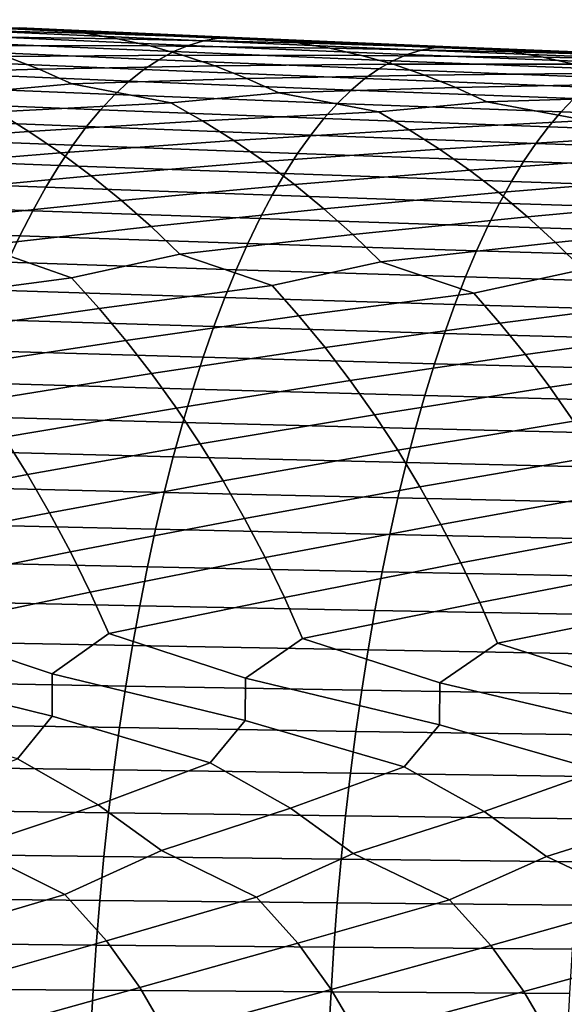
# Model space of a CAD drawing. Header units: metres. Extents: x -240 to 45, y -77 to 27.
# Tile 227 of 256: x -123 to -118, y 2 to 11. Entities that reach past the tile are written whole.
import ezdxf

# ---------------------------------------------------------------- set-up
doc = ezdxf.new("R2010")
doc.units = ezdxf.units.M
doc.layers.add('solid_102011X2', color=7, linetype='CONTINUOUS')

msp = doc.modelspace()

# ---------------------------------------------------------------- linework, layer by layer
at = {"layer": 'solid_102011X2'}
for points in [[(-124.551674, 10.906453, 361.551086), (-124.857941, 10.940045, 361.895203), (-123.214485, 10.86567, 362.958038), (-122.916595, 10.849408, 362.610657)], [(-124.245689, 10.85601, 361.20874), (-124.551674, 10.906453, 361.551086), (-122.916595, 10.849408, 362.610657), (-122.618416, 10.816346, 362.264465)], [(-121.255173, 10.778022, 363.643219), (-123.214485, 10.86567, 362.958038), (-123.365707, 10.858436, 363.358307), (-121.398705, 10.770842, 364.042664)], [(-122.916595, 10.849408, 362.610657), (-123.214485, 10.86567, 362.958038), (-121.255173, 10.778022, 363.643219)], [(-123.940437, 10.788842, 360.868683), (-124.245689, 10.85601, 361.20874), (-122.618416, 10.816346, 362.264465), (-122.32048, 10.766575, 361.920013)], [(-123.636391, 10.705074, 360.531433), (-123.940437, 10.788842, 360.868683), (-122.32048, 10.766575, 361.920013), (-122.023239, 10.700215, 361.57782)], [(-121.673058, 10.706062, 364.843292), (-123.655373, 10.793115, 364.160736), (-123.799347, 10.735412, 364.55954), (-121.809418, 10.648831, 365.24118)], [(-121.536079, 10.746757, 364.443573), (-123.51075, 10.834147, 363.760132), (-123.655373, 10.793115, 364.160736), (-121.673058, 10.706062, 364.843292)], [(-121.398705, 10.770842, 364.042664), (-123.365707, 10.858436, 363.358307), (-123.51075, 10.834147, 363.760132), (-121.536079, 10.746757, 364.443573)], [(-122.618416, 10.816346, 362.264465), (-122.916595, 10.849408, 362.610657), (-121.255173, 10.778022, 363.643219), (-120.965393, 10.762146, 363.293793)], [(-122.32048, 10.766575, 361.920013), (-122.618416, 10.816346, 362.264465), (-120.965393, 10.762146, 363.293793), (-120.675301, 10.729608, 362.945526)], [(-119.286346, 10.693779, 364.295593), (-121.255173, 10.778022, 363.643219), (-121.398705, 10.770842, 364.042664), (-119.422211, 10.686648, 364.694244)], [(-120.965393, 10.762146, 363.293793), (-121.255173, 10.778022, 363.643219), (-119.286346, 10.693779, 364.295593)], [(-121.809418, 10.648831, 365.24118), (-123.799347, 10.735412, 364.55954), (-123.942436, 10.661115, 364.955902), (-121.944946, 10.57514, 365.636627)], [(-123.333969, 10.604873, 360.197479), (-123.636391, 10.705074, 360.531433), (-122.023239, 10.700215, 361.57782), (-121.727135, 10.617392, 361.238373)], [(-122.023239, 10.700215, 361.57782), (-122.32048, 10.766575, 361.920013), (-120.675301, 10.729608, 362.945526), (-120.385414, 10.680495, 362.598969)], [(-121.727135, 10.617392, 361.238373), (-122.023239, 10.700215, 361.57782), (-120.385414, 10.680495, 362.598969), (-120.096184, 10.614927, 362.254639)], [(-119.68132, 10.622382, 365.493011), (-121.673058, 10.706062, 364.843292), (-121.809418, 10.648831, 365.24118), (-119.810104, 10.565602, 365.889984)], [(-119.551956, 10.662755, 365.094238), (-121.536079, 10.746757, 364.443573), (-121.673058, 10.706062, 364.843292), (-119.68132, 10.622382, 365.493011)], [(-119.422211, 10.686648, 364.694244), (-121.398705, 10.770842, 364.042664), (-121.536079, 10.746757, 364.443573), (-119.551956, 10.662755, 365.094238)], [(-120.675301, 10.729608, 362.945526), (-120.965393, 10.762146, 363.293793), (-119.286346, 10.693779, 364.295593), (-119.004677, 10.678288, 363.944122)], [(-120.385414, 10.680495, 362.598969), (-120.675301, 10.729608, 362.945526), (-119.004677, 10.678288, 363.944122), (-118.722672, 10.646266, 363.593781)], [(-117.436562, 10.605886, 365.312531), (-119.422211, 10.686648, 364.694244), (-119.551956, 10.662755, 365.094238), (-117.558708, 10.582173, 365.711578)], [(-117.308334, 10.612971, 364.914673), (-119.286346, 10.693779, 364.295593), (-119.422211, 10.686648, 364.694244), (-117.436562, 10.605886, 365.312531)], [(-119.004677, 10.678288, 363.944122), (-119.286346, 10.693779, 364.295593), (-117.308334, 10.612971, 364.914673)], [(-124.611893, 10.443251, 358.809357), (-124.917091, 10.577071, 359.132996), (-123.333969, 10.604873, 360.197479), (-123.033699, 10.488441, 359.867371)], [(-121.944946, 10.57514, 365.636627), (-123.942436, 10.661115, 364.955902), (-124.084427, 10.570338, 365.349213), (-122.07943, 10.485102, 366.029053)], [(-123.033699, 10.488441, 359.867371), (-123.333969, 10.604873, 360.197479), (-121.727135, 10.617392, 361.238373), (-121.432587, 10.518267, 360.902283)], [(-119.810104, 10.565602, 365.889984), (-121.809418, 10.648831, 365.24118), (-121.944946, 10.57514, 365.636627), (-119.938103, 10.492491, 366.284546)], [(-121.432587, 10.518267, 360.902283), (-121.727135, 10.617392, 361.238373), (-120.096184, 10.614927, 362.254639), (-119.808029, 10.533026, 361.913055)], [(-120.096184, 10.614927, 362.254639), (-120.385414, 10.680495, 362.598969), (-118.722672, 10.646266, 363.593781), (-118.440849, 10.597801, 363.245117)], [(-119.808029, 10.533026, 361.913055), (-120.096184, 10.614927, 362.254639), (-118.440849, 10.597801, 363.245117), (-118.15963, 10.533007, 362.898651)], [(-117.680489, 10.542107, 366.109467), (-119.68132, 10.622382, 365.493011), (-119.810104, 10.565602, 365.889984), (-117.801735, 10.485756, 366.505524)], [(-117.558708, 10.582173, 365.711578), (-119.551956, 10.662755, 365.094238), (-119.68132, 10.622382, 365.493011), (-117.680489, 10.542107, 366.109467)], [(-118.722672, 10.646266, 363.593781), (-119.004677, 10.678288, 363.944122), (-117.308334, 10.612971, 364.914673), (-117.034782, 10.597862, 364.561188)], [(-118.440849, 10.597801, 363.245117), (-118.722672, 10.646266, 363.593781), (-117.034782, 10.597862, 364.561188), (-116.760872, 10.566351, 364.208801)], [(-118.15963, 10.533007, 362.898651), (-118.440849, 10.597801, 363.245117), (-116.760872, 10.566351, 364.208801), (-116.487122, 10.518519, 363.858032)], [(-122.07943, 10.485102, 366.029053), (-124.084427, 10.570338, 365.349213), (-124.225105, 10.463232, 365.738861), (-122.212677, 10.378866, 366.417816)], [(-122.736198, 10.355989, 359.541534), (-123.033699, 10.488441, 359.867371), (-121.432587, 10.518267, 360.902283), (-121.140121, 10.403041, 360.569946)], [(-119.938103, 10.492491, 366.284546), (-121.944946, 10.57514, 365.636627), (-122.07943, 10.485102, 366.029053), (-120.065117, 10.40316, 366.676086)], [(-121.140121, 10.403041, 360.569946), (-121.432587, 10.518267, 360.902283), (-119.808029, 10.533026, 361.913055), (-119.52137, 10.43495, 361.574738)], [(-117.801735, 10.485756, 366.505524), (-119.810104, 10.565602, 365.889984), (-119.938103, 10.492491, 366.284546), (-117.922226, 10.413198, 366.89917)], [(-119.52137, 10.43495, 361.574738), (-119.808029, 10.533026, 361.913055), (-118.15963, 10.533007, 362.898651), (-117.87944, 10.452004, 362.554932)], [(-123.714523, 10.265792, 358.727051), (-124.611893, 10.443251, 358.809357), (-123.033699, 10.488441, 359.867371), (-122.736198, 10.355989, 359.541534)], [(-122.212677, 10.378866, 366.417816), (-124.225105, 10.463232, 365.738861), (-124.364243, 10.339949, 366.124268), (-122.34446, 10.256583, 366.802338)], [(-120.065117, 10.40316, 366.676086), (-122.07943, 10.485102, 366.029053), (-122.212677, 10.378866, 366.417816), (-120.190956, 10.297758, 367.063965)], [(-120.850319, 10.271919, 360.241913), (-121.140121, 10.403041, 360.569946), (-119.52137, 10.43495, 361.574738), (-119.236702, 10.320897, 361.240234)], [(-117.922226, 10.413198, 366.89917), (-119.938103, 10.492491, 366.284546), (-120.065117, 10.40316, 366.676086), (-118.041801, 10.324543, 367.289795)], [(-119.236702, 10.320897, 361.240234), (-119.52137, 10.43495, 361.574738), (-117.87944, 10.452004, 362.554932), (-117.60067, 10.354949, 362.214447)], [(-122.34446, 10.256583, 366.802338), (-124.364243, 10.339949, 366.124268), (-124.50164, 10.20068, 366.504791), (-122.474594, 10.118443, 367.182007)], [(-123.418816, 10.100954, 358.41272), (-123.714523, 10.265792, 358.727051), (-122.736198, 10.355989, 359.541534), (-121.833305, 10.180593, 359.450592)], [(-121.833305, 10.180593, 359.450592), (-122.736198, 10.355989, 359.541534), (-121.140121, 10.403041, 360.569946), (-120.850319, 10.271919, 360.241913)], [(-120.190956, 10.297758, 367.063965), (-122.212677, 10.378866, 366.417816), (-122.34446, 10.256583, 366.802338), (-120.31543, 10.176434, 367.447601)], [(-118.041801, 10.324543, 367.289795), (-120.065117, 10.40316, 366.676086), (-120.190956, 10.297758, 367.063965), (-118.160271, 10.219937, 367.676788)], [(-118.954613, 10.191068, 360.909973), (-119.236702, 10.320897, 361.240234), (-117.60067, 10.354949, 362.214447), (-117.323814, 10.242036, 361.877747)], [(-120.31543, 10.176434, 367.447601), (-122.34446, 10.256583, 366.802338), (-122.474594, 10.118443, 367.182007), (-120.438332, 10.039377, 367.826385)], [(-121.545105, 10.017366, 359.134033), (-121.833305, 10.180593, 359.450592), (-120.850319, 10.271919, 360.241913), (-119.941917, 10.098585, 360.141815)], [(-119.941917, 10.098585, 360.141815), (-120.850319, 10.271919, 360.241913), (-119.236702, 10.320897, 361.240234), (-118.954613, 10.191068, 360.909973)], [(-118.160271, 10.219937, 367.676788), (-120.190956, 10.297758, 367.063965), (-120.31543, 10.176434, 367.447601), (-118.277451, 10.099531, 368.05954)], [(-118.040726, 10.019794, 360.800293), (-118.954613, 10.191068, 360.909973), (-117.323814, 10.242036, 361.877747), (-117.049438, 10.113461, 361.545288)], [(-122.474594, 10.118443, 367.182007), (-124.50164, 10.20068, 366.504791), (-124.63707, 10.045649, 366.879883), (-122.602867, 9.964668, 367.556244)], [(-123.127304, 9.9208, 358.104095), (-123.418816, 10.100954, 358.41272), (-121.833305, 10.180593, 359.450592), (-121.545105, 10.017366, 359.134033)], [(-118.277451, 10.099531, 368.05954), (-120.31543, 10.176434, 367.447601), (-120.438332, 10.039377, 367.826385), (-118.39315, 9.963511, 368.437469)], [(-119.66124, 9.936922, 359.823029), (-119.941917, 10.098585, 360.141815), (-118.954613, 10.191068, 360.909973), (-118.040726, 10.019794, 360.800293)], [(-116.120934, 10.145435, 368.25589), (-118.160271, 10.219937, 367.676788), (-118.277451, 10.099531, 368.05954), (-116.230843, 10.025905, 368.637756)], [(-124.689346, 9.808681, 357.052856), (-124.983101, 10.005724, 357.35321), (-123.418816, 10.100954, 358.41272), (-123.127304, 9.9208, 358.104095)], [(-120.438332, 10.039377, 367.826385), (-122.474594, 10.118443, 367.182007), (-122.602867, 9.964668, 367.556244), (-120.559479, 9.886806, 368.199768)], [(-121.260979, 9.838942, 358.823181), (-121.545105, 10.017366, 359.134033), (-119.941917, 10.098585, 360.141815), (-119.66124, 9.936922, 359.823029)], [(-116.230843, 10.025905, 368.637756), (-118.277451, 10.099531, 368.05954), (-118.39315, 9.963511, 368.437469), (-116.339363, 9.890874, 369.014832)], [(-122.602867, 9.964668, 367.556244), (-124.63707, 10.045649, 366.879883), (-124.770317, 9.875083, 367.248932), (-122.72908, 9.795484, 367.9245)], [(-122.840782, 9.725657, 357.801514), (-123.127304, 9.9208, 358.104095), (-121.545105, 10.017366, 359.134033), (-121.260979, 9.838942, 358.823181)], [(-118.39315, 9.963511, 368.437469), (-120.438332, 10.039377, 367.826385), (-120.559479, 9.886806, 368.199768), (-118.507202, 9.812095, 368.809998)], [(-119.384499, 9.760174, 359.509979), (-119.66124, 9.936922, 359.823029), (-118.040726, 10.019794, 360.800293), (-117.767586, 9.859646, 360.479279)], [(-124.401093, 9.596869, 356.759003), (-124.689346, 9.808681, 357.052856), (-123.127304, 9.9208, 358.104095), (-122.840782, 9.725657, 357.801514)], [(-120.559479, 9.886806, 368.199768), (-122.602867, 9.964668, 367.556244), (-122.72908, 9.795484, 367.9245), (-120.67868, 9.718947, 368.567169)], [(-120.981697, 9.645641, 358.518372), (-121.260979, 9.838942, 358.823181), (-119.66124, 9.936922, 359.823029), (-119.384499, 9.760174, 359.509979)], [(-118.507202, 9.812095, 368.809998), (-120.559479, 9.886806, 368.199768), (-120.67868, 9.718947, 368.567169), (-118.619415, 9.645504, 369.176544)], [(-116.339363, 9.890874, 369.014832), (-118.39315, 9.963511, 368.437469), (-118.507202, 9.812095, 368.809998), (-116.446342, 9.740561, 369.386505)], [(-122.72908, 9.795484, 367.9245), (-124.770317, 9.875083, 367.248932), (-124.901199, 9.689249, 367.61142), (-122.853043, 9.611153, 368.286133)], [(-120.67868, 9.718947, 368.567169), (-122.72908, 9.795484, 367.9245), (-122.853043, 9.611153, 368.286133), (-120.795753, 9.53606, 368.928009)], [(-122.559616, 9.51586, 357.505463), (-122.840782, 9.725657, 357.801514), (-121.260979, 9.838942, 358.823181), (-120.981697, 9.645641, 358.518372)], [(-119.112465, 9.568658, 359.202972), (-119.384499, 9.760174, 359.509979), (-117.767586, 9.859646, 360.479279), (-117.498245, 9.68452, 360.163971)], [(-116.446342, 9.740561, 369.386505), (-118.507202, 9.812095, 368.809998), (-118.619415, 9.645504, 369.176544), (-116.551605, 9.575183, 369.752197)], [(-124.118736, 9.370628, 356.472107), (-124.401093, 9.596869, 356.759003), (-122.840782, 9.725657, 357.801514), (-122.559616, 9.51586, 357.505463)], [(-120.707619, 9.437796, 358.220123), (-120.981697, 9.645641, 358.518372), (-119.384499, 9.760174, 359.509979), (-119.112465, 9.568658, 359.202972)], [(-118.619415, 9.645504, 369.176544), (-120.67868, 9.718947, 368.567169), (-120.795753, 9.53606, 368.928009), (-118.729637, 9.463999, 369.53656)], [(-122.853043, 9.611153, 368.286133), (-124.901199, 9.689249, 367.61142), (-125.029495, 9.48844, 367.966736), (-122.974564, 9.411968, 368.640656)], [(-120.795753, 9.53606, 368.928009), (-122.853043, 9.611153, 368.286133), (-122.974564, 9.411968, 368.640656), (-120.910522, 9.338434, 369.281708)], [(-122.28418, 9.291742, 357.21637), (-122.559616, 9.51586, 357.505463), (-120.981697, 9.645641, 358.518372), (-120.707619, 9.437796, 358.220123)], [(-118.84549, 9.362701, 358.902496), (-119.112465, 9.568658, 359.202972), (-117.498245, 9.68452, 360.163971), (-117.233475, 9.494731, 359.854767)], [(-116.551605, 9.575183, 369.752197), (-118.619415, 9.645504, 369.176544), (-118.729637, 9.463999, 369.53656), (-116.654991, 9.395, 370.111359)], [(-118.729637, 9.463999, 369.53656), (-120.795753, 9.53606, 368.928009), (-120.910522, 9.338434, 369.281708), (-118.837685, 9.267868, 369.889435)], [(-120.43911, 9.215736, 357.928864), (-120.707619, 9.437796, 358.220123), (-119.112465, 9.568658, 359.202972), (-118.84549, 9.362701, 358.902496)], [(-122.974564, 9.411968, 368.640656), (-125.029495, 9.48844, 367.966736), (-125.155006, 9.272955, 368.314331), (-123.093445, 9.198225, 368.987457)], [(-123.842705, 9.13034, 356.192596), (-124.118736, 9.370628, 356.472107), (-122.559616, 9.51586, 357.505463), (-122.28418, 9.291742, 357.21637)], [(-122.014893, 9.053683, 356.934692), (-122.28418, 9.291742, 357.21637), (-120.707619, 9.437796, 358.220123), (-120.43911, 9.215736, 357.928864)], [(-118.583916, 9.142632, 358.60907), (-118.84549, 9.362701, 358.902496), (-117.233475, 9.494731, 359.854767), (-116.97361, 9.2906, 359.552094)], [(-116.654991, 9.395, 370.111359), (-118.729637, 9.463999, 369.53656), (-118.837685, 9.267868, 369.889435), (-116.75634, 9.200296, 370.46344)], [(-120.910522, 9.338434, 369.281708), (-122.974564, 9.411968, 368.640656), (-123.093445, 9.198225, 368.987457), (-121.022804, 9.126364, 369.627716)], [(-120.176582, 8.979835, 357.64502), (-120.43911, 9.215736, 357.928864), (-118.84549, 9.362701, 358.902496), (-118.583916, 9.142632, 358.60907)], [(-123.093445, 9.198225, 368.987457), (-125.155006, 9.272955, 368.314331), (-125.277542, 9.04313, 368.653687), (-123.209503, 8.970257, 369.32605)], [(-123.573418, 8.876402, 355.920868), (-123.842705, 9.13034, 356.192596), (-122.28418, 9.291742, 357.21637), (-122.014893, 9.053683, 356.934692)], [(-118.837685, 9.267868, 369.889435), (-120.910522, 9.338434, 369.281708), (-121.022804, 9.126364, 369.627716), (-118.94339, 9.057401, 370.23468)], [(-116.75634, 9.200296, 370.46344), (-118.837685, 9.267868, 369.889435), (-118.94339, 9.057401, 370.23468), (-116.855484, 8.991362, 370.807892)], [(-118.328156, 8.908816, 358.32309), (-118.583916, 9.142632, 358.60907), (-116.97361, 9.2906, 359.552094), (-116.718987, 9.072453, 359.2565)], [(-121.022804, 9.126364, 369.627716), (-123.093445, 9.198225, 368.987457), (-123.209503, 8.970257, 369.32605), (-121.132423, 8.90018, 369.965546)], [(-121.752167, 8.802075, 356.660858), (-122.014893, 9.053683, 356.934692), (-120.43911, 9.215736, 357.928864), (-120.176582, 8.979835, 357.64502)], [(-118.94339, 9.057401, 370.23468), (-121.022804, 9.126364, 369.627716), (-121.132423, 8.90018, 369.965546), (-119.046585, 8.832926, 370.571716)], [(-119.920425, 8.730481, 357.369049), (-120.176582, 8.979835, 357.64502), (-118.583916, 9.142632, 358.60907), (-118.328156, 8.908816, 358.32309)], [(-118.07859, 8.661641, 358.044952), (-118.328156, 8.908816, 358.32309), (-116.718987, 9.072453, 359.2565), (-116.470001, 8.84065, 358.968353)], [(-123.209503, 8.970257, 369.32605), (-125.277542, 9.04313, 368.653687), (-125.396927, 8.799326, 368.984283), (-123.322578, 8.728422, 369.655914)], [(-122.73951, 8.586232, 355.893677), (-123.573418, 8.876402, 355.920868), (-122.014893, 9.053683, 356.934692), (-121.752167, 8.802075, 356.660858)], [(-120.911682, 8.5148, 356.625336), (-121.752167, 8.802075, 356.660858), (-120.176582, 8.979835, 357.64502), (-119.920425, 8.730481, 357.369049)], [(-116.855484, 8.991362, 370.807892), (-118.94339, 9.057401, 370.23468), (-119.046585, 8.832926, 370.571716), (-116.952286, 8.768522, 371.144135)], [(-121.132423, 8.90018, 369.965546), (-123.209503, 8.970257, 369.32605), (-123.322578, 8.728422, 369.655914), (-121.239212, 8.660237, 370.294647)], [(-119.046585, 8.832926, 370.571716), (-121.132423, 8.90018, 369.965546), (-121.239212, 8.660237, 370.294647), (-119.147118, 8.594797, 370.900055)], [(-119.073387, 8.446056, 357.324707), (-119.920425, 8.730481, 357.369049), (-118.328156, 8.908816, 358.32309), (-118.07859, 8.661641, 358.044952)], [(-124.298607, 8.378586, 354.876282), (-124.556473, 8.660332, 355.130219), (-123.573418, 8.876402, 355.920868), (-122.73951, 8.586232, 355.893677)], [(-122.487831, 8.307075, 355.637665), (-122.73951, 8.586232, 355.893677), (-121.752167, 8.802075, 356.660858), (-120.911682, 8.5148, 356.625336)], [(-116.952286, 8.768522, 371.144135), (-119.046585, 8.832926, 370.571716), (-119.147118, 8.594797, 370.900055), (-117.046585, 8.532129, 371.471741)], [(-121.239212, 8.660237, 370.294647), (-123.322578, 8.728422, 369.655914), (-123.432472, 8.473084, 369.976501), (-121.34301, 8.406897, 370.614502)], [(-120.666206, 8.238146, 356.367279), (-120.911682, 8.5148, 356.625336), (-119.920425, 8.730481, 357.369049), (-119.073387, 8.446056, 357.324707)], [(-119.147118, 8.594797, 370.900055), (-121.239212, 8.660237, 370.294647), (-121.34301, 8.406897, 370.614502), (-119.244835, 8.343371, 371.219177)], [(-118.834129, 8.171819, 357.064575), (-119.073387, 8.446056, 357.324707), (-118.07859, 8.661641, 358.044952), (-117.225029, 8.380019, 357.991302)], [(-124.049026, 8.084422, 354.631134), (-124.298607, 8.378586, 354.876282), (-122.73951, 8.586232, 355.893677), (-122.487831, 8.307075, 355.637665)], [(-117.046585, 8.532129, 371.471741), (-119.147118, 8.594797, 370.900055), (-119.244835, 8.343371, 371.219177), (-117.138245, 8.282536, 371.790131)], [(-121.34301, 8.406897, 370.614502), (-123.432472, 8.473084, 369.976501), (-123.539032, 8.204642, 370.287323), (-121.443649, 8.140553, 370.924622)], [(-122.24424, 8.015588, 355.390503), (-122.487831, 8.307075, 355.637665), (-120.911682, 8.5148, 356.625336), (-120.666206, 8.238146, 356.367279)], [(-120.428604, 7.949248, 356.118103), (-120.666206, 8.238146, 356.367279), (-119.073387, 8.446056, 357.324707), (-118.834129, 8.171819, 357.064575)], [(-119.244835, 8.343371, 371.219177), (-121.34301, 8.406897, 370.614502), (-121.443649, 8.140553, 370.924622), (-119.339577, 8.079041, 371.528595)], [(-118.602531, 7.885421, 356.813446), (-118.834129, 8.171819, 357.064575), (-117.225029, 8.380019, 357.991302), (-116.991997, 8.108113, 357.729126)], [(-123.808113, 7.778292, 354.395203), (-124.049026, 8.084422, 354.631134), (-122.487831, 8.307075, 355.637665), (-122.24424, 8.015588, 355.390503)], [(-117.138245, 8.282536, 371.790131), (-119.244835, 8.343371, 371.219177), (-119.339577, 8.079041, 371.528595), (-117.227112, 8.020131, 372.098816)], [(-121.443649, 8.140553, 370.924622), (-123.539032, 8.204642, 370.287323), (-123.642075, 7.923514, 370.587921), (-121.54097, 7.861623, 371.224518)], [(-122.009087, 7.712222, 355.152618), (-122.24424, 8.015588, 355.390503), (-120.666206, 8.238146, 356.367279), (-120.428604, 7.949248, 356.118103)], [(-120.199226, 7.648552, 355.878265), (-120.428604, 7.949248, 356.118103), (-118.834129, 8.171819, 357.064575), (-118.602531, 7.885421, 356.813446)], [(-119.339577, 8.079041, 371.528595), (-121.443649, 8.140553, 370.924622), (-121.54097, 7.861623, 371.224518), (-119.431198, 7.802219, 371.82782)], [(-118.378929, 7.587303, 356.571625), (-118.602531, 7.885421, 356.813446), (-116.991997, 8.108113, 357.729126), (-116.766411, 7.824125, 357.475983)], [(-123.576233, 7.460683, 354.168762), (-123.808113, 7.778292, 354.395203), (-122.24424, 8.015588, 355.390503), (-122.009087, 7.712222, 355.152618)], [(-117.227112, 8.020131, 372.098816), (-119.339577, 8.079041, 371.528595), (-119.431198, 7.802219, 371.82782), (-117.313057, 7.745327, 372.397339)], [(-121.54097, 7.861623, 371.224518), (-123.642075, 7.923514, 370.587921), (-123.741455, 7.630125, 370.877808), (-121.634827, 7.570528, 371.513763)], [(-121.782738, 7.397457, 354.924286), (-122.009087, 7.712222, 355.152618), (-120.428604, 7.949248, 356.118103), (-120.199226, 7.648552, 355.878265)], [(-119.431198, 7.802219, 371.82782), (-121.54097, 7.861623, 371.224518), (-121.634827, 7.570528, 371.513763), (-119.519562, 7.513324, 372.116364)], [(-119.978416, 7.336535, 355.64801), (-120.199226, 7.648552, 355.878265), (-118.602531, 7.885421, 356.813446), (-118.378929, 7.587303, 356.571625)], [(-118.163681, 7.277936, 356.339478), (-118.378929, 7.587303, 356.571625), (-116.766411, 7.824125, 357.475983), (-116.548607, 7.52849, 357.232208)], [(-117.313057, 7.745327, 372.397339), (-119.431198, 7.802219, 371.82782), (-119.519562, 7.513324, 372.116364), (-117.395943, 7.458537, 372.685242)], [(-123.353737, 7.132092, 353.952148), (-123.576233, 7.460683, 354.168762), (-122.009087, 7.712222, 355.152618), (-121.782738, 7.397457, 354.924286)], [(-121.565536, 7.071785, 354.705841), (-121.782738, 7.397457, 354.924286), (-120.199226, 7.648552, 355.878265), (-119.978416, 7.336535, 355.64801)], [(-121.634827, 7.570528, 371.513763), (-123.741455, 7.630125, 370.877808), (-123.837006, 7.324934, 371.156525), (-121.725075, 7.267722, 371.79187)], [(-119.519562, 7.513324, 372.116364), (-121.634827, 7.570528, 371.513763), (-121.725075, 7.267722, 371.79187), (-119.604523, 7.212807, 372.393829)], [(-119.766525, 7.013684, 355.427734), (-119.978416, 7.336535, 355.64801), (-118.378929, 7.587303, 356.571625), (-118.163681, 7.277936, 356.339478)], [(-117.395943, 7.458537, 372.685242), (-119.519562, 7.513324, 372.116364), (-119.604523, 7.212807, 372.393829), (-117.475639, 7.16021, 372.962067)], [(-123.141426, 6.793032, 353.745483), (-123.353737, 7.132092, 353.952148), (-121.782738, 7.397457, 354.924286), (-121.565536, 7.071785, 354.705841)], [(-121.725075, 7.267722, 371.79187), (-123.837006, 7.324934, 371.156525), (-123.928604, 7.008416, 371.423706), (-121.811584, 6.953678, 372.058411)], [(-121.358284, 6.735716, 354.497406), (-121.565536, 7.071785, 354.705841), (-119.978416, 7.336535, 355.64801), (-119.766525, 7.013684, 355.427734)], [(-119.564331, 6.680502, 355.217529), (-119.766525, 7.013684, 355.427734), (-118.163681, 7.277936, 356.339478), (-117.957108, 6.957804, 356.117371)], [(-119.604523, 7.212807, 372.393829), (-121.725075, 7.267722, 371.79187), (-121.811584, 6.953678, 372.058411), (-119.685966, 6.901136, 372.65979)], [(-117.475639, 7.16021, 372.962067), (-119.604523, 7.212807, 372.393829), (-119.685966, 6.901136, 372.65979), (-117.552032, 6.850811, 373.227386)], [(-124.707138, 6.500278, 352.767426), (-124.913361, 6.852435, 352.962311), (-123.353737, 7.132092, 353.952148), (-123.141426, 6.793032, 353.745483)], [(-121.811584, 6.953678, 372.058411), (-123.928604, 7.008416, 371.423706), (-124.016075, 6.681051, 371.678833), (-121.894196, 6.628871, 372.312988)], [(-122.939995, 6.444037, 353.54892), (-123.141426, 6.793032, 353.745483), (-121.565536, 7.071785, 354.705841), (-121.358284, 6.735716, 354.497406)], [(-121.161652, 6.389779, 354.299164), (-121.358284, 6.735716, 354.497406), (-119.766525, 7.013684, 355.427734), (-119.564331, 6.680502, 355.217529)], [(-119.685966, 6.901136, 372.65979), (-121.811584, 6.953678, 372.058411), (-121.894196, 6.628871, 372.312988), (-119.763741, 6.578784, 372.913757)], [(-119.372513, 6.337514, 355.017609), (-119.564331, 6.680502, 355.217529), (-117.957108, 6.957804, 356.117371), (-117.759987, 6.627405, 355.905396)], [(-117.552032, 6.850811, 373.227386), (-119.685966, 6.901136, 372.65979), (-119.763741, 6.578784, 372.913757), (-117.624985, 6.530809, 373.480804)], [(-124.51165, 6.138629, 352.58313), (-124.707138, 6.500278, 352.767426), (-123.141426, 6.793032, 353.745483), (-122.939995, 6.444037, 353.54892)], [(-122.749046, 6.085618, 353.363007), (-122.939995, 6.444037, 353.54892), (-121.358284, 6.735716, 354.497406), (-121.161652, 6.389779, 354.299164)], [(-121.894196, 6.628871, 372.312988), (-124.016075, 6.681051, 371.678833), (-124.099297, 6.34335, 371.9216), (-121.972801, 6.29381, 372.555176)], [(-120.975243, 6.034478, 354.111633), (-121.161652, 6.389779, 354.299164), (-119.564331, 6.680502, 355.217529), (-119.372513, 6.337514, 355.017609)], [(-119.763741, 6.578784, 372.913757), (-121.894196, 6.628871, 372.312988), (-121.972801, 6.29381, 372.555176), (-119.837746, 6.246254, 373.155426)], [(-117.624985, 6.530809, 373.480804), (-119.763741, 6.578784, 372.913757), (-119.837746, 6.246254, 373.155426), (-117.694397, 6.200704, 373.721893)], [(-119.190651, 5.985223, 354.828461), (-119.372513, 6.337514, 355.017609), (-117.759987, 6.627405, 355.905396), (-117.572983, 6.28726, 355.703796)], [(-124.327202, 5.768029, 352.409668), (-124.51165, 6.138629, 352.58313), (-122.939995, 6.444037, 353.54892), (-122.749046, 6.085618, 353.363007)], [(-122.568871, 5.718306, 353.188019), (-122.749046, 6.085618, 353.363007), (-121.161652, 6.389779, 354.299164), (-120.975243, 6.034478, 354.111633)], [(-121.972801, 6.29381, 372.555176), (-124.099297, 6.34335, 371.9216), (-124.178154, 5.995839, 372.151611), (-122.047279, 5.949014, 372.784668)], [(-119.837746, 6.246254, 373.155426), (-121.972801, 6.29381, 372.555176), (-122.047279, 5.949014, 372.784668), (-119.90786, 5.904064, 373.384369)], [(-120.799339, 5.670343, 353.93512), (-120.975243, 6.034478, 354.111633), (-119.372513, 6.337514, 355.017609), (-119.190651, 5.985223, 354.828461)], [(-119.019035, 5.624153, 354.650421), (-119.190651, 5.985223, 354.828461), (-117.572983, 6.28726, 355.703796), (-117.395683, 5.937867, 355.513031)], [(-117.694397, 6.200704, 373.721893), (-119.837746, 6.246254, 373.155426), (-119.90786, 5.904064, 373.384369), (-117.760162, 5.861008, 373.950317)], [(-124.15406, 5.389038, 352.247284), (-124.327202, 5.768029, 352.409668), (-122.749046, 6.085618, 353.363007), (-122.568871, 5.718306, 353.188019)], [(-122.399727, 5.342661, 353.0242), (-122.568871, 5.718306, 353.188019), (-120.975243, 6.034478, 354.111633), (-120.799339, 5.670343, 353.93512)], [(-122.047279, 5.949014, 372.784668), (-124.178154, 5.995839, 372.151611), (-124.252502, 5.639048, 372.368469), (-122.1175, 5.59501, 373.001038)], [(-119.90786, 5.904064, 373.384369), (-122.047279, 5.949014, 372.784668), (-122.1175, 5.59501, 373.001038), (-119.973969, 5.552735, 373.60025)], [(-120.634209, 5.297929, 353.769836), (-120.799339, 5.670343, 353.93512), (-119.190651, 5.985223, 354.828461), (-119.019035, 5.624153, 354.650421)], [(-118.857918, 5.254853, 354.483704), (-119.019035, 5.624153, 354.650421), (-117.395683, 5.937867, 355.513031), (-117.228363, 5.579748, 355.333466)], [(-117.760162, 5.861008, 373.950317), (-119.90786, 5.904064, 373.384369), (-119.973969, 5.552735, 373.60025), (-117.822174, 5.512241, 374.16568)], [(-122.568871, 5.718306, 353.188019), (-122.399727, 5.342661, 353.0242), (-122.917252, 4.975612, 352.576843), (-124.15406, 5.389038, 352.247284)], [(-120.799339, 5.670343, 353.93512), (-120.634209, 5.297929, 353.769836), (-121.154541, 4.933449, 353.335388), (-122.399727, 5.342661, 353.0242)], [(-122.1175, 5.59501, 373.001038), (-124.252502, 5.639048, 372.368469), (-124.322243, 5.273531, 372.571869), (-122.183372, 5.232349, 373.203979)], [(-119.973969, 5.552735, 373.60025), (-122.1175, 5.59501, 373.001038), (-122.183372, 5.232349, 373.203979), (-120.03598, 5.192814, 373.802734)], [(-119.019035, 5.624153, 354.650421), (-118.857918, 5.254853, 354.483704), (-119.380836, 4.89283, 354.062195), (-120.634209, 5.297929, 353.769836)], [(-117.228363, 5.579748, 355.333466), (-117.071274, 5.213447, 355.165314), (-117.596573, 4.853765, 354.756714), (-118.857918, 5.254853, 354.483704)], [(-117.822174, 5.512241, 374.16568), (-119.973969, 5.552735, 373.60025), (-120.03598, 5.192814, 373.802734), (-117.880341, 5.154944, 374.367706)], [(-124.15406, 5.389038, 352.247284), (-122.917252, 4.975612, 352.576843), (-122.91478, 4.586951, 352.372406), (-124.668564, 5.019308, 351.787018)], [(-122.399727, 5.342661, 353.0242), (-121.154541, 4.933449, 353.335388), (-121.155334, 4.548027, 353.132782), (-122.917252, 4.975612, 352.576843)], [(-122.183372, 5.232349, 373.203979), (-124.322243, 5.273531, 372.571869), (-124.38726, 4.899858, 372.761505), (-122.244774, 4.861595, 373.393188)], [(-120.03598, 5.192814, 373.802734), (-122.183372, 5.232349, 373.203979), (-122.244774, 4.861595, 373.393188), (-120.093788, 4.824862, 373.991486)], [(-120.634209, 5.297929, 353.769836), (-119.380836, 4.89283, 354.062195), (-119.384857, 4.510527, 353.861389), (-121.154541, 4.933449, 353.335388)], [(-118.857918, 5.254853, 354.483704), (-117.596573, 4.853765, 354.756714), (-117.603783, 4.474461, 354.557709), (-119.380836, 4.89283, 354.062195)], [(-117.880341, 5.154944, 374.367706), (-120.03598, 5.192814, 373.802734), (-120.093788, 4.824862, 373.991486), (-117.93457, 4.789675, 374.55603)], [(-123.231598, 4.197484, 352.042297), (-124.662773, 4.627288, 351.58078), (-124.668564, 5.019308, 351.787018), (-122.91478, 4.586951, 352.372406)], [(-121.47477, 4.161591, 352.811096), (-122.91478, 4.586951, 352.372406), (-122.917252, 4.975612, 352.576843), (-121.155334, 4.548027, 353.132782)], [(-122.244774, 4.861595, 373.393188), (-124.38726, 4.899858, 372.761505), (-124.447449, 4.5186, 372.937073), (-122.30162, 4.483315, 373.568359)], [(-120.093788, 4.824862, 373.991486), (-122.244774, 4.861595, 373.393188), (-122.30162, 4.483315, 373.568359), (-120.147301, 4.44944, 374.16626)], [(-119.706772, 4.127001, 353.548157), (-121.155334, 4.548027, 353.132782), (-121.154541, 4.933449, 353.335388), (-119.384857, 4.510527, 353.861389)], [(-117.928024, 4.093723, 354.25293), (-119.384857, 4.510527, 353.861389), (-119.380836, 4.89283, 354.062195), (-117.603783, 4.474461, 354.557709)], [(-117.93457, 4.789675, 374.55603), (-120.093788, 4.824862, 373.991486), (-120.147301, 4.44944, 374.16626), (-117.984764, 4.41699, 374.730377)], [(-122.495415, 3.780197, 352.197845), (-123.231598, 4.197484, 352.042297), (-122.91478, 4.586951, 352.372406), (-121.47477, 4.161591, 352.811096)], [(-122.30162, 4.483315, 373.568359), (-124.447449, 4.5186, 372.937073), (-124.502724, 4.13035, 373.098297), (-122.353828, 4.098097, 373.729187)], [(-120.742226, 3.74831, 352.952576), (-121.47477, 4.161591, 352.811096), (-121.155334, 4.548027, 353.132782), (-119.706772, 4.127001, 353.548157)], [(-118.978081, 3.717597, 353.675507), (-119.706772, 4.127001, 353.548157), (-119.384857, 4.510527, 353.861389), (-117.928024, 4.093723, 354.25293)], [(-120.147301, 4.44944, 374.16626), (-122.30162, 4.483315, 373.568359), (-122.353828, 4.098097, 373.729187), (-120.196457, 4.067133, 374.326752)], [(-117.984764, 4.41699, 374.730377), (-120.147301, 4.44944, 374.16626), (-120.196457, 4.067133, 374.326752), (-118.030869, 4.037471, 374.890503)], [(-123.65966, 3.391603, 351.521149), (-124.237221, 3.81325, 351.411896), (-123.231598, 4.197484, 352.042297), (-122.495415, 3.780197, 352.197845)], [(-121.920883, 3.362504, 352.296295), (-122.495415, 3.780197, 352.197845), (-121.47477, 4.161591, 352.811096), (-120.742226, 3.74831, 352.952576)], [(-122.353828, 4.098097, 373.729187), (-124.502724, 4.13035, 373.098297), (-124.553001, 3.73571, 373.244934), (-122.401314, 3.70654, 373.875488)], [(-120.196457, 4.067133, 374.326752), (-122.353828, 4.098097, 373.729187), (-122.401314, 3.70654, 373.875488), (-120.241165, 3.678534, 374.472687)], [(-120.170898, 3.334443, 353.040161), (-120.742226, 3.74831, 352.952576), (-119.706772, 4.127001, 353.548157), (-118.978081, 3.717597, 353.675507)], [(-118.030869, 4.037471, 374.890503), (-120.196457, 4.067133, 374.326752), (-120.241165, 3.678534, 374.472687), (-118.072807, 3.651706, 375.036133)], [(-118.41011, 3.307426, 353.752258), (-118.978081, 3.717597, 353.675507), (-117.928024, 4.093723, 354.25293), (-117.2034, 3.688067, 354.36618)], [(-122.802071, 2.962775, 351.771484), (-123.65966, 3.391603, 351.521149), (-122.495415, 3.780197, 352.197845), (-121.920883, 3.362504, 352.296295)], [(-122.401314, 3.70654, 373.875488), (-124.553001, 3.73571, 373.244934), (-124.59819, 3.335287, 373.37674), (-122.443993, 3.309244, 374.006989)], [(-120.241165, 3.678534, 374.472687), (-122.401314, 3.70654, 373.875488), (-122.443993, 3.309244, 374.006989), (-120.281342, 3.28424, 374.603912)], [(-121.053116, 2.937575, 352.535339), (-121.920883, 3.362504, 352.296295), (-120.742226, 3.74831, 352.952576), (-120.170898, 3.334443, 353.040161)], [(-119.293045, 2.913297, 353.267456), (-120.170898, 3.334443, 353.040161), (-118.978081, 3.717597, 353.675507), (-118.41011, 3.307426, 353.752258)], [(-117.52227, 2.889946, 353.967316), (-118.41011, 3.307426, 353.752258), (-117.2034, 3.688067, 354.36618), (-116.638954, 3.281462, 354.432098)], [(-118.072807, 3.651706, 375.036133), (-120.241165, 3.678534, 374.472687), (-120.281342, 3.28424, 374.603912), (-118.110489, 3.260288, 375.167023)], [(-122.443993, 3.309244, 374.006989), (-124.59819, 3.335287, 373.37674), (-124.638229, 2.929703, 373.4935), (-122.481804, 2.906827, 374.123505)], [(-124.156982, 2.561056, 351.034393), (-124.539474, 2.988888, 350.976349), (-123.65966, 3.391603, 351.521149), (-122.802071, 2.962775, 351.771484)], [(-122.421814, 2.538827, 351.822479), (-122.802071, 2.962775, 351.771484), (-121.920883, 3.362504, 352.296295), (-121.053116, 2.937575, 352.535339)], [(-120.675209, 2.517382, 352.579315), (-121.053116, 2.937575, 352.535339), (-120.170898, 3.334443, 353.040161), (-119.293045, 2.913297, 353.267456)], [(-120.281342, 3.28424, 374.603912), (-122.443993, 3.309244, 374.006989), (-122.481804, 2.906827, 374.123505), (-120.31694, 2.884864, 374.720154)], [(-118.110489, 3.260288, 375.167023), (-120.281342, 3.28424, 374.603912), (-120.31694, 2.884864, 374.720154), (-118.143883, 2.863824, 375.28302)], [(-118.91758, 2.496726, 353.304382), (-119.293045, 2.913297, 353.267456), (-118.41011, 3.307426, 353.752258), (-117.52227, 2.889946, 353.967316)], [(-122.481804, 2.906827, 374.123505), (-124.638229, 2.929703, 373.4935), (-124.673058, 2.519587, 373.595093), (-122.514709, 2.499913, 374.224884)], [(-123.849419, 2.131519, 351.075256), (-124.156982, 2.561056, 351.034393), (-122.802071, 2.962775, 351.771484), (-122.421814, 2.538827, 351.822479)], [(-120.31694, 2.884864, 374.720154), (-122.481804, 2.906827, 374.123505), (-122.514709, 2.499913, 374.224884), (-120.347916, 2.481025, 374.821289)], [(-122.116142, 2.113117, 351.857727), (-122.421814, 2.538827, 351.822479), (-121.053116, 2.937575, 352.535339), (-120.675209, 2.517382, 352.579315)], [(-120.371498, 2.095367, 352.608917), (-120.675209, 2.517382, 352.579315), (-119.293045, 2.913297, 353.267456), (-118.91758, 2.496726, 353.304382)], [(-118.143883, 2.863824, 375.28302), (-120.31694, 2.884864, 374.720154), (-120.347916, 2.481025, 374.821289), (-118.172935, 2.46293, 375.383911)], [(-118.615929, 2.078274, 353.328369), (-118.91758, 2.496726, 353.304382), (-117.52227, 2.889946, 353.967316), (-117.149361, 2.476865, 353.997162)], [(-122.514709, 2.499913, 374.224884), (-124.673058, 2.519587, 373.595093), (-124.702621, 2.10557, 373.681305), (-122.542625, 2.089129, 374.310883)], [(-123.599007, 1.700334, 351.107727), (-123.849419, 2.131519, 351.075256), (-122.421814, 2.538827, 351.822479), (-122.116142, 2.113117, 351.857727)], [(-121.867271, 1.685718, 351.88562), (-122.116142, 2.113117, 351.857727), (-120.675209, 2.517382, 352.579315), (-120.371498, 2.095367, 352.608917)], [(-120.347916, 2.481025, 374.821289), (-122.514709, 2.499913, 374.224884), (-122.542625, 2.089129, 374.310883), (-120.374199, 2.073344, 374.907104)], [(-118.172935, 2.46293, 375.383911), (-120.347916, 2.481025, 374.821289), (-120.374199, 2.073344, 374.907104), (-118.197594, 2.058223, 375.469513)], [(-120.124252, 1.671622, 352.632233), (-120.371498, 2.095367, 352.608917), (-118.91758, 2.496726, 353.304382), (-118.615929, 2.078274, 353.328369)], [(-118.370369, 1.658051, 353.347107), (-118.615929, 2.078274, 353.328369), (-117.149361, 2.476865, 353.997162), (-116.849854, 2.061842, 354.015533)], [(-122.542625, 2.089129, 374.310883), (-124.702621, 2.10557, 373.681305), (-124.726868, 1.688294, 373.752014), (-122.565529, 1.675112, 374.381439)], [(-123.013321, 1.265325, 351.310974), (-123.599007, 1.700334, 351.107727), (-122.116142, 2.113117, 351.857727), (-121.867271, 1.685718, 351.88562)], [(-120.374199, 2.073344, 374.907104), (-122.542625, 2.089129, 374.310883), (-122.565529, 1.675112, 374.381439), (-120.39576, 1.662455, 374.977509)], [(-121.269943, 1.254489, 352.082703), (-121.867271, 1.685718, 351.88562), (-120.371498, 2.095367, 352.608917), (-120.124252, 1.671622, 352.632233)], [(-118.197594, 2.058223, 375.469513), (-120.374199, 2.073344, 374.907104), (-120.39576, 1.662455, 374.977509), (-118.217819, 1.65033, 375.539764)], [(-119.515297, 1.244047, 352.822693), (-120.124252, 1.671622, 352.632233), (-118.615929, 2.078274, 353.328369), (-118.370369, 1.658051, 353.347107)], [(-117.749817, 1.234001, 353.530396), (-118.370369, 1.658051, 353.347107), (-116.849854, 2.061842, 354.015533), (-116.606041, 1.645008, 354.029663)]]:
    msp.add_3dface(points, dxfattribs=at)

doc.saveas('drawing.dxf')
